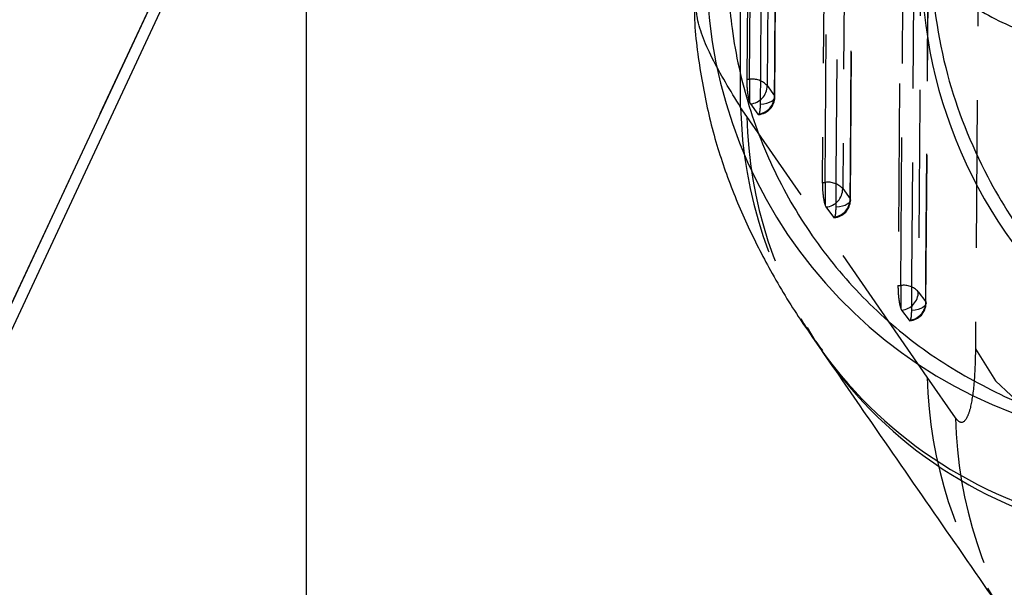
# Model space of a CAD drawing. Extents: x 74 to 804, y 24 to 525.
# Tile 15 of 22: x 406 to 423, y 469 to 478. Entities that reach past the tile are written whole.
import ezdxf

# ---------------------------------------------------------------- set-up
doc = ezdxf.new("R2010")
doc.units = 0
doc.header["$LTSCALE"] = 2
doc.linetypes.add('HIDDEN', pattern=[1.905, 1.27, -0.635])
doc.layers.get('0').update_dxf_attribs({"linetype": 'CONTINUOUS'})
doc.styles.add('SLDTEXTSTYLE0', font='TXT', dxfattribs={"width": 0.75})
doc.dimstyles.new('SLDDIMSTYLE1', dxfattribs={"dimtxt": 7, "dimasz": 6.604, "dimexe": 0, "dimexo": 0.0625, "dimgap": 1.75, "dimtad": 1, "dimdec": 0, "dimrnd": 1e-09, "dimzin": 12, "dimtxsty": 'SLDTEXTSTYLE0', "dimsah": 1, "dimcen": 0.09, "dimazin": 3, "dimtfac": 1, "dimtdec": 0, "dimtofl": 0, "dimtmove": 0, "dimatfit": 3, "dimtolj": 1, "dimtzin": 12})

# ---------------------------------------------------------------- blocks, each defined once
blk = doc.blocks.new('_D_1')
at = {"color": 218, "linetype": 'CONTINUOUS'}
for p, q in [((410.832, 484.281), (410.832, 367.983)), ((106.124, 477.814), (106.124, 367.983)), ((106.124, 369.983), (410.832, 369.983))]:
    blk.add_line(p, q, dxfattribs=at)
for points in [[(106.124, 369.983), (112.728, 368.967), (112.728, 370.999)], [(410.832, 369.983), (404.228, 370.999), (404.228, 368.967)]]:
    blk.add_solid(points, dxfattribs=at)
at = {"color": 218, "linetype": 'CONTINUOUS', "insert": (224.862, 379.006, 0.1), "char_height": 7, "attachment_point": 1, "style": 'SLDTEXTSTYLE0'}
blk.add_mtext('305', dxfattribs=at)

msp = doc.modelspace()

# ---------------------------------------------------------------- linework, layer by layer
at = {"color": 7, "linetype": 'HIDDEN'}
for p, q in [((418.524951, 494.579393), (418.393078, 477.43886)), ((418.874527, 477.134354), (419.004761, 494.164512)), ((419.810927, 491.687719), (419.691258, 475.668773)), ((420.172597, 475.364339), (420.290465, 491.272911)), ((421.096285, 488.796044), (420.989834, 473.898686)), ((421.471099, 473.594356), (421.575523, 488.381341)), ((418.393078, 477.43886), (418.442809, 477.43886)), ((418.442809, 477.43886), (418.442809, 477.04136)), ((418.742523, 477.33159), (418.870284, 477.157377)), ((418.397643, 476.800237), (418.289042, 476.954736)), ((418.442809, 477.04136), (418.455451, 477.016263)), ((418.455451, 477.016263), (418.583219, 476.842042)), ((421.493429, 472.322907), (418.397643, 476.800237)), ((419.691258, 475.668773), (419.74101, 475.668773)), ((419.74101, 475.668773), (419.74101, 475.271437)), ((420.04072, 475.561567), (420.168511, 475.387357)), ((419.74101, 475.271437), (419.753718, 475.24618)), ((419.753718, 475.24618), (419.881519, 475.071963)), ((420.989834, 473.898686), (421.03962, 473.898686)), ((421.03962, 473.898686), (421.03962, 473.5016)), ((421.339323, 473.791577), (421.46717, 473.617371)), ((421.03962, 473.5016), (421.052429, 473.476101)), ((421.052429, 473.476101), (421.180289, 473.301884)), ((421.977971, 471.623842), (421.493429, 472.322907))]:
    msp.add_line(p, q, dxfattribs=at)
at = {"color": 7, "linetype": 'CONTINUOUS'}
msp.add_line((404.190166, 469.741806), (409.862099, 481.905472), dxfattribs=at)
at = {"color": 7, "linetype": 'HIDDEN', "flags": 128}
for points in [[(418.442809, 477.43886), (418.508536, 485.979073), (418.57457, 494.579393)], [(418.874307, 494.472075), (418.870068, 493.919462), (418.853105, 491.709009), (418.78515, 482.8672), (418.742523, 477.33159)], [(418.870284, 477.157377), (418.874533, 477.70999), (418.891518, 479.920443), (418.959356, 488.762252), (419.000896, 494.187471)], [(418.629014, 477.010753), (418.633255, 477.563366), (418.650218, 479.773827), (418.717961, 488.615662), (418.759444, 494.040884)], [(419.74101, 475.668773), (419.800628, 483.648144), (419.860531, 491.687719)], [(420.160272, 491.580453), (420.156158, 491.02784), (420.139697, 488.817386), (420.073728, 479.975574), (420.04072, 475.561567)], [(420.168511, 475.387357), (420.172632, 475.93997), (420.189106, 478.150424), (420.254876, 486.992236), (420.286813, 491.295848)], [(419.927275, 475.240678), (419.931386, 475.793295), (419.947827, 478.003755), (420.013462, 486.845601), (420.045334, 491.149221)], [(421.03962, 473.898686), (421.092609, 481.317196), (421.145862, 488.796044)], [(421.445609, 488.688845), (421.441678, 488.136232), (421.425946, 485.925782), (421.36287, 477.08397), (421.339323, 473.791577)], [(421.46717, 473.617371), (421.471102, 474.169984), (421.486822, 476.380434), (421.54955, 485.222243), (421.572067, 488.404244)], [(421.225988, 473.470613), (421.229907, 474.023227), (421.245575, 476.233691), (421.308097, 485.075552), (421.330539, 488.257561)], [(422.40511, 484.702058), (422.362511, 478.706468), (422.320515, 472.811896)], [(404.071091, 469.949428), (406.822814, 475.842126), (409.621624, 481.835827)], [(418.629014, 477.010753), (418.685636, 477.017503), (418.737924, 477.028742), (418.783909, 477.04405), (418.821857, 477.062844), (418.850341, 477.084421), (418.868287, 477.107964), (418.875019, 477.132592), (418.870284, 477.157377)], [(420.168511, 475.387357), (420.173252, 475.362577), (420.166525, 475.337945), (420.148584, 475.314397), (420.120105, 475.292813), (420.08216, 475.274012), (420.03618, 475.258693), (419.983894, 475.247443), (419.927275, 475.240678)], [(421.46717, 473.617371), (421.471919, 473.592591), (421.4652, 473.567959), (421.447267, 473.544404), (421.418796, 473.522812), (421.38086, 473.503996), (421.334885, 473.488666), (421.282604, 473.477393), (421.225988, 473.470613)], [(422.320515, 472.811896), (422.664514, 472.26318), (423.215916, 471.744522), (423.959764, 471.269991), (424.875888, 470.852453), (425.939442, 470.503233), (427.121586, 470.231798), (428.39026, 470.045514), (429.711059, 469.949428)]]:
    msp.add_lwpolyline(points, dxfattribs=at)
at = {"color": 7, "linetype": 'CONTINUOUS', "flags": 128}
msp.add_lwpolyline([(409.613682, 481.833525), (406.820236, 475.843165), (404.071523, 469.948694)], dxfattribs=at)
at = {"color": 8, "linetype": 'CONTINUOUS'}
for centre, radius, start, end in [((425.854733, 479.329097), 8.148732, 178.3902689, 259.4872642), ((429.529071, 479.429263), 8.131725, 179.465418, 230.6031652), ((425.815165, 477.218731), 7.573791, 215.936613, 258.9841737), ((425.899667, 477.062639), 7.552491, 215.0438333, 258.2988068)]:
    msp.add_arc(centre, radius, start, end, dxfattribs=at)
at = {"color": 7, "linetype": 'HIDDEN'}
for centre, radius, start, end in [((418.488533, 477.094275), 0.347605, 43.0561288, 97.5586459), ((418.429742, 477.328007), 0.312802, 274.7143841, 0.6563868), ((418.557502, 477.153785), 0.312802, 274.7157783, 0.6578209), ((418.570571, 477.136692), 0.3045, 275.0060445, 359.5596221), ((425.763553, 477.123781), 7.476423, 181.2955892, 215.5795845), ((425.83531, 476.95702), 7.439319, 181.2075953, 214.6624612), ((419.786797, 475.324233), 0.347569, 43.0658471, 97.5698283), ((419.727939, 475.557918), 0.312802, 274.7273227, 0.668296), ((419.855738, 475.383694), 0.312795, 274.7277326, 0.6710846), ((419.868802, 475.366605), 0.3045, 275.0198049, 359.5728625), ((421.085495, 473.554195), 0.347532, 43.0823767, 97.5853439), ((421.026541, 473.787832), 0.312805, 274.7471883, 0.6858879), ((421.154393, 473.61361), 0.3128, 274.7488464, 0.6890279), ((421.167468, 473.596518), 0.3045, 275.0406601, 359.5924472), ((428.930623, 472.484892), 7.438957, 181.247728, 214.6832758), ((429.420476, 471.789105), 7.444339, 181.2720628, 214.7898787)]:
    msp.add_arc(centre, radius, start, end, dxfattribs=at)
for points, knots in [([(418.289042, 476.954736), (418.283494, 479.808458), (418.271291, 486.085388), (418.260365, 492.359751), (418.254406, 495.78156)], [0, 0, 0, 0, 0.4546365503, 1, 1, 1, 1]), ([(418.289042, 476.954736), (418.111901, 477.245578), (417.757618, 477.827264), (417.517558, 478.467431), (417.520583, 478.769417), (417.521753, 478.886139)], [0, 0, 0, 0, 0.380222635, 0.760449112, 1, 1, 1, 1]), ([(418.393078, 477.43886), (418.39343, 477.406798), (418.394134, 477.342681), (418.402681, 477.239251), (418.415743, 477.144968), (418.430029, 477.07836), (418.439428, 477.051148), (418.442809, 477.04136)], [0, 0, 0, 0, 0.217390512, 0.43472712, 0.653435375, 0.875334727, 1, 1, 1, 1]), ([(418.605067, 476.839181), (418.609752, 476.84923), (418.61912, 476.869329), (418.627121, 476.933343), (418.628431, 476.98693), (418.629014, 477.010753)], [0, 0, 0, 0, 0.357096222, 0.714193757, 1, 1, 1, 1]), ([(418.583219, 476.842042), (418.585026, 476.839652), (418.589559, 476.833657), (418.593635, 476.836097), (418.596086, 476.837564)], [0, 0, 0, 0, 0.398724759, 1, 1, 1, 1]), ([(419.691258, 475.668773), (419.691618, 475.636711), (419.692337, 475.572596), (419.700905, 475.469163), (419.713985, 475.374877), (419.728267, 475.308369), (419.737649, 475.281178), (419.74101, 475.271437)], [0, 0, 0, 0, 0.217566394, 0.435074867, 0.653963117, 0.876038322, 1, 1, 1, 1]), ([(419.903313, 475.069031), (419.908001, 475.079039), (419.917374, 475.099055), (419.925388, 475.163059), (419.926693, 475.216749), (419.927275, 475.240678)], [0, 0, 0, 0, 0.356637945, 0.713258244, 1, 1, 1, 1]), ([(419.881519, 475.071963), (419.883305, 475.0696), (419.887837, 475.063604), (419.891917, 475.066023), (419.894389, 475.067489)], [0, 0, 0, 0, 0.39406371, 1, 1, 1, 1]), ([(420.989834, 473.898686), (420.990204, 473.866624), (420.990944, 473.802505), (420.999544, 473.699075), (421.012658, 473.604783), (421.02693, 473.538425), (421.036288, 473.511268), (421.03962, 473.5016)], [0, 0, 0, 0, 0.217805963, 0.435572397, 0.654709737, 0.877072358, 1, 1, 1, 1]), ([(421.202005, 473.298844), (421.206695, 473.308795), (421.216076, 473.328697), (421.224113, 473.392687), (421.225408, 473.446526), (421.225988, 473.470613)], [0, 0, 0, 0, 0.355929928, 0.711853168, 1, 1, 1, 1]), ([(421.180289, 473.301884), (421.182044, 473.299565), (421.186579, 473.293571), (421.190661, 473.295955), (421.193164, 473.297417)], [0, 0, 0, 0, 0.386937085, 1, 1, 1, 1]), ([(422.320515, 472.811896), (422.315287, 472.600009), (422.310036, 472.387141), (422.27833, 472.038123), (422.239696, 471.790389), (422.151152, 471.560458), (422.062817, 471.521237), (421.997406, 471.600339), (421.977971, 471.623842)], [0, 0, 0, 0, 0.2351577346, 0.2362449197, 0.4723314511, 0.635246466, 0.8916239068, 1, 1, 1, 1])]:
    msp.add_open_spline(points, degree=3, knots=knots, dxfattribs=at)
at = {"color": 7, "linetype": 'CONTINUOUS'}
for points, knots in [([(418.073459, 479.64536), (418.071878, 479.578006), (418.061408, 479.13209), (418.120315, 478.228458), (418.400259, 476.962826), (418.914545, 475.688936), (419.638161, 474.521945), (420.543491, 473.491763), (421.610464, 472.627185), (422.807738, 471.970506), (423.744328, 471.59322), (424.280524, 471.506054), (424.367964, 471.49184)], [0, 0, 0, 0, 0.018077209, 0.119680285, 0.242035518, 0.364390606, 0.486744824, 0.609098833, 0.73145245, 0.853805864, 0.976159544, 1, 1, 1, 1]), ([(417.502993, 478.887122), (417.500524, 478.836114), (417.480317, 478.418558), (417.571919, 477.675899), (417.757519, 476.690657), (418.044079, 475.775322), (418.397396, 474.920908), (418.824461, 474.095962), (419.253497, 473.382617), (419.563517, 472.956898), (419.691546, 472.781088)], [0, 0, 0, 0, 0.0176483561, 0.1444695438, 0.2719895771, 0.4032397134, 0.5440133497, 0.6950511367, 0.8740650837, 1, 1, 1, 1]), ([(419.677722, 472.780775), (419.684744, 472.771298), (419.694722, 472.757828), (419.710022, 472.734499), (419.714556, 472.727586)], [0, 0, 0, 0, 0.703659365, 1, 1, 1, 1]), ([(419.712539, 472.731471), (419.989831, 472.330646), (421.020891, 470.840251), (422.056369, 469.346203), (422.813367, 468.253963)], [0, 0, 0, 0, 0.268938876, 1, 1, 1, 1])]:
    msp.add_open_spline(points, degree=3, knots=knots, dxfattribs=at)
at = {"color": 8, "linetype": 'CONTINUOUS'}
for points, knots in [([(421.562245, 479.493335), (421.562766, 479.491623), (421.620727, 479.30128), (421.897551, 478.930708), (422.621409, 478.457228), (423.299627, 478.200891), (423.575568, 478.096597)], [0, 0, 0, 0, 0.003481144, 0.386953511, 0.750575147, 1, 1, 1, 1]), ([(421.562245, 479.493335), (421.562359, 479.487387), (421.575054, 478.82635), (421.75698, 477.537295), (422.421093, 475.859413), (423.302103, 474.47901), (424.016591, 473.777255), (424.36734, 473.432757)], [0, 0, 0, 0, 0.0026424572, 0.2936745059, 0.5696506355, 0.7887371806, 1, 1, 1, 1])]:
    msp.add_open_spline(points, degree=3, knots=knots, dxfattribs=at)

# ---------------------------------------------------------------- dimensions: what is measured, and where the dimension line sits
at = {"color": 218, "linetype": 'CONTINUOUS'}
dim = msp.add_linear_dim(base=(410.832065, 369.982716), p1=(106.124422, 479.813671), p2=(410.832065, 486.280789), dimstyle='SLDDIMSTYLE1', dxfattribs=at)
dim.commit()
dim.dimension.update_dxf_attribs({"geometry": '_D_1', "text_midpoint": (235.463924, 369.982716), "dimtype": 160})

doc.saveas('drawing.dxf')
